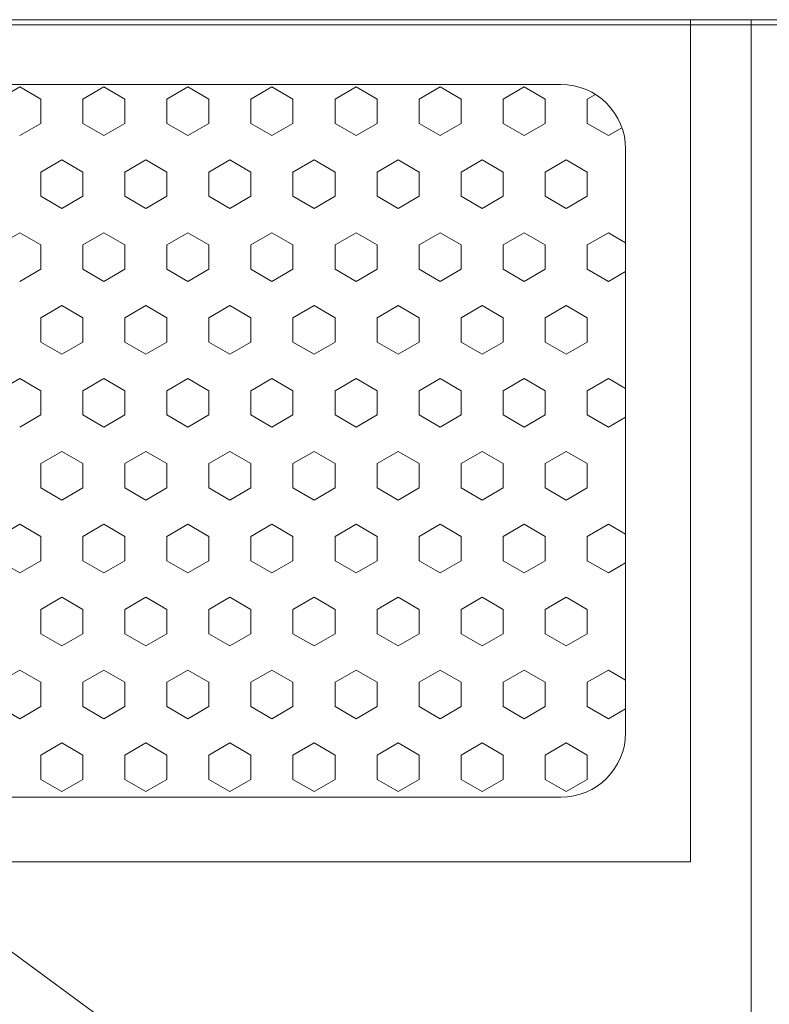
# Model space of a CAD drawing. Header units: millimetres. Extents: x -345 to 61579, y -14684 to 14471.
# Tile 13 of 27: x 8408 to 8698, y 2589 to 2970. Entities that reach past the tile are written whole.
import ezdxf

# ---------------------------------------------------------------- set-up
doc = ezdxf.new("R2010")
doc.units = ezdxf.units.MM
doc.header["$MEASUREMENT"] = 0
doc.layers.add('GREY SCALE', color=9, linetype='Continuous', lineweight=5, true_color=0x808080)

# ---------------------------------------------------------------- blocks, each defined once
blk = doc.blocks.new('FLOOR PLAN')
at = {"layer": 'GREY SCALE'}
for p, q in [((5835, 2970), (9805, 2970)), ((9805, 2970), (6090, 2970)), ((7912.98, 2968), (9277.98, 2968)), ((7912.98, 2968), (9277.98, 1971.64)), ((8115.98, 2970), (8691, 2970)), ((8140.98, 2970), (8667.47, 2970)), ((8140.98, 2970), (8667.47, 2970)), ((8667.47, 2970), (8667.47, 2644.08)), ((8667.47, 2970), (8667.47, 2644.08)), ((8691, 2970), (8691, 2220)), ((8191.12, 2944.93), (8617.33, 2944.93)), ((8191.12, 2944.93), (8617.33, 2944.93)), ((8407.71, 2943.96, 16163.69), (8399.57, 2939.26, 16163.69)), ((8415.85, 2939.26, 16163.69), (8407.71, 2943.96, 16163.69)), ((8440.28, 2943.96, 16163.69), (8432.14, 2939.26, 16163.69)), ((8448.42, 2939.26, 16163.69), (8440.28, 2943.96, 16163.69)), ((8472.85, 2943.96, 16163.69), (8464.7, 2939.26, 16163.69)), ((8480.99, 2939.26, 16163.69), (8472.85, 2943.96, 16163.69)), ((8505.41, 2943.96, 16163.69), (8497.27, 2939.26, 16163.69)), ((8513.56, 2939.26, 16163.69), (8505.41, 2943.96, 16163.69)), ((8537.98, 2943.96, 16163.69), (8529.84, 2939.26, 16163.69)), ((8546.12, 2939.26, 16163.69), (8537.98, 2943.96, 16163.69)), ((8570.55, 2943.96, 16163.69), (8562.41, 2939.26, 16163.69)), ((8578.69, 2939.26, 16163.69), (8570.55, 2943.96, 16163.69)), ((8603.12, 2943.96, 16163.69), (8594.98, 2939.26, 16163.69)), ((8611.26, 2939.26, 16163.69), (8603.12, 2943.96, 16163.69)), ((8415.85, 2929.86, 16163.69), (8415.85, 2939.26, 16163.69)), ((8432.14, 2929.86, 16163.69), (8432.14, 2939.26, 16163.69)), ((8448.42, 2929.86, 16163.69), (8448.42, 2939.26, 16163.69)), ((8464.7, 2929.86, 16163.69), (8464.7, 2939.26, 16163.69)), ((8480.99, 2929.86, 16163.69), (8480.99, 2939.26, 16163.69)), ((8497.27, 2929.86, 16163.69), (8497.27, 2939.26, 16163.69)), ((8513.56, 2929.86, 16163.69), (8513.56, 2939.26, 16163.69)), ((8529.84, 2929.86, 16163.69), (8529.84, 2939.26, 16163.69)), ((8546.12, 2929.86, 16163.69), (8546.12, 2939.26, 16163.69)), ((8562.41, 2929.86, 16163.69), (8562.41, 2939.26, 16163.69)), ((8578.69, 2929.86, 16163.69), (8578.69, 2939.26, 16163.69)), ((8594.98, 2929.86, 16163.69), (8594.98, 2939.26, 16163.69)), ((8611.26, 2929.86, 16163.69), (8611.26, 2939.26, 16163.69)), ((8630.69, 2941.07, 16163.69), (8627.54, 2939.26, 16163.69)), ((8627.54, 2929.86, 16163.69), (8627.54, 2939.26, 16163.69)), ((8415.85, 2929.86, 16163.69), (8407.71, 2925.16, 16163.69)), ((8440.28, 2925.16, 16163.69), (8432.14, 2929.86, 16163.69)), ((8448.42, 2929.86, 16163.69), (8440.28, 2925.16, 16163.69)), ((8472.85, 2925.16, 16163.69), (8464.7, 2929.86, 16163.69)), ((8480.99, 2929.86, 16163.69), (8472.85, 2925.16, 16163.69)), ((8505.41, 2925.16, 16163.69), (8497.27, 2929.86, 16163.69)), ((8513.56, 2929.86, 16163.69), (8505.41, 2925.16, 16163.69)), ((8537.98, 2925.16, 16163.69), (8529.84, 2929.86, 16163.69)), ((8546.12, 2929.86, 16163.69), (8537.98, 2925.16, 16163.69)), ((8570.55, 2925.16, 16163.69), (8562.41, 2929.86, 16163.69)), ((8578.69, 2929.86, 16163.69), (8570.55, 2925.16, 16163.69)), ((8603.12, 2925.16, 16163.69), (8594.98, 2929.86, 16163.69)), ((8611.26, 2929.86, 16163.69), (8603.12, 2925.16, 16163.69)), ((8635.69, 2925.16, 16163.69), (8627.54, 2929.86, 16163.69)), ((8640.97, 2928.21, 16163.69), (8635.69, 2925.16, 16163.69)), ((8642.4, 2919.86), (8642.4, 2694.22)), ((8642.4, 2919.86), (8642.4, 2694.22)), ((8423.99, 2915.76, 16163.69), (8415.85, 2911.05, 16163.69)), ((8432.14, 2911.05, 16163.69), (8423.99, 2915.76, 16163.69)), ((8456.56, 2915.76, 16163.69), (8448.42, 2911.05, 16163.69)), ((8464.7, 2911.05, 16163.69), (8456.56, 2915.76, 16163.69)), ((8489.13, 2915.76, 16163.69), (8480.99, 2911.05, 16163.69)), ((8497.27, 2911.05, 16163.69), (8489.13, 2915.76, 16163.69)), ((8521.7, 2915.76, 16163.69), (8513.56, 2911.05, 16163.69)), ((8529.84, 2911.05, 16163.69), (8521.7, 2915.76, 16163.69)), ((8554.27, 2915.76, 16163.69), (8546.12, 2911.05, 16163.69)), ((8562.41, 2911.05, 16163.69), (8554.27, 2915.76, 16163.69)), ((8586.83, 2915.76, 16163.69), (8578.69, 2911.05, 16163.69)), ((8594.98, 2911.05, 16163.69), (8586.83, 2915.76, 16163.69)), ((8619.4, 2915.76, 16163.69), (8611.26, 2911.05, 16163.69)), ((8627.54, 2911.05, 16163.69), (8619.4, 2915.76, 16163.69)), ((8415.85, 2901.65, 16163.69), (8415.85, 2911.05, 16163.69)), ((8432.14, 2901.65, 16163.69), (8432.14, 2911.05, 16163.69)), ((8448.42, 2901.65, 16163.69), (8448.42, 2911.05, 16163.69)), ((8464.7, 2901.65, 16163.69), (8464.7, 2911.05, 16163.69)), ((8480.99, 2901.65, 16163.69), (8480.99, 2911.05, 16163.69)), ((8497.27, 2901.65, 16163.69), (8497.27, 2911.05, 16163.69)), ((8513.56, 2901.65, 16163.69), (8513.56, 2911.05, 16163.69)), ((8529.84, 2901.65, 16163.69), (8529.84, 2911.05, 16163.69)), ((8546.12, 2901.65, 16163.69), (8546.12, 2911.05, 16163.69)), ((8562.41, 2901.65, 16163.69), (8562.41, 2911.05, 16163.69)), ((8578.69, 2901.65, 16163.69), (8578.69, 2911.05, 16163.69)), ((8594.98, 2901.65, 16163.69), (8594.98, 2911.05, 16163.69)), ((8611.26, 2901.65, 16163.69), (8611.26, 2911.05, 16163.69)), ((8627.54, 2901.65, 16163.69), (8627.54, 2911.05, 16163.69)), ((8423.99, 2896.95, 16163.69), (8415.85, 2901.65, 16163.69)), ((8432.14, 2901.65, 16163.69), (8423.99, 2896.95, 16163.69)), ((8456.56, 2896.95, 16163.69), (8448.42, 2901.65, 16163.69)), ((8464.7, 2901.65, 16163.69), (8456.56, 2896.95, 16163.69)), ((8489.13, 2896.95, 16163.69), (8480.99, 2901.65, 16163.69)), ((8497.27, 2901.65, 16163.69), (8489.13, 2896.95, 16163.69)), ((8521.7, 2896.95, 16163.69), (8513.56, 2901.65, 16163.69)), ((8529.84, 2901.65, 16163.69), (8521.7, 2896.95, 16163.69)), ((8554.27, 2896.95, 16163.69), (8546.12, 2901.65, 16163.69)), ((8562.41, 2901.65, 16163.69), (8554.27, 2896.95, 16163.69)), ((8586.83, 2896.95, 16163.69), (8578.69, 2901.65, 16163.69)), ((8594.98, 2901.65, 16163.69), (8586.83, 2896.95, 16163.69)), ((8619.4, 2896.95, 16163.69), (8611.26, 2901.65, 16163.69)), ((8627.54, 2901.65, 16163.69), (8619.4, 2896.95, 16163.69)), ((8407.71, 2887.55, 16163.69), (8399.57, 2882.85, 16163.69)), ((8415.85, 2882.85, 16163.69), (8407.71, 2887.55, 16163.69)), ((8440.28, 2887.55, 16163.69), (8432.14, 2882.85, 16163.69)), ((8448.42, 2882.85, 16163.69), (8440.28, 2887.55, 16163.69)), ((8472.85, 2887.55, 16163.69), (8464.7, 2882.85, 16163.69)), ((8480.99, 2882.85, 16163.69), (8472.85, 2887.55, 16163.69)), ((8505.41, 2887.55, 16163.69), (8497.27, 2882.85, 16163.69)), ((8513.56, 2882.85, 16163.69), (8505.41, 2887.55, 16163.69)), ((8537.98, 2887.55, 16163.69), (8529.84, 2882.85, 16163.69)), ((8546.12, 2882.85, 16163.69), (8537.98, 2887.55, 16163.69)), ((8570.55, 2887.55, 16163.69), (8562.41, 2882.85, 16163.69)), ((8578.69, 2882.85, 16163.69), (8570.55, 2887.55, 16163.69)), ((8603.12, 2887.55, 16163.69), (8594.98, 2882.85, 16163.69)), ((8611.26, 2882.85, 16163.69), (8603.12, 2887.55, 16163.69)), ((8635.69, 2887.55, 16163.69), (8627.54, 2882.85, 16163.69)), ((8642.4, 2883.68, 16163.69), (8635.69, 2887.55, 16163.69)), ((8415.85, 2873.45, 16163.69), (8415.85, 2882.85, 16163.69)), ((8432.14, 2873.45, 16163.69), (8432.14, 2882.85, 16163.69)), ((8448.42, 2873.45, 16163.69), (8448.42, 2882.85, 16163.69)), ((8464.7, 2873.45, 16163.69), (8464.7, 2882.85, 16163.69)), ((8480.99, 2873.45, 16163.69), (8480.99, 2882.85, 16163.69)), ((8497.27, 2873.45, 16163.69), (8497.27, 2882.85, 16163.69)), ((8513.56, 2873.45, 16163.69), (8513.56, 2882.85, 16163.69)), ((8529.84, 2873.45, 16163.69), (8529.84, 2882.85, 16163.69)), ((8546.12, 2873.45, 16163.69), (8546.12, 2882.85, 16163.69)), ((8562.41, 2873.45, 16163.69), (8562.41, 2882.85, 16163.69)), ((8578.69, 2873.45, 16163.69), (8578.69, 2882.85, 16163.69)), ((8594.98, 2873.45, 16163.69), (8594.98, 2882.85, 16163.69)), ((8611.26, 2873.45, 16163.69), (8611.26, 2882.85, 16163.69)), ((8627.54, 2873.45, 16163.69), (8627.54, 2882.85, 16163.69)), ((8415.85, 2873.45, 16163.69), (8407.71, 2868.75, 16163.69)), ((8440.28, 2868.75, 16163.69), (8432.14, 2873.45, 16163.69)), ((8448.42, 2873.45, 16163.69), (8440.28, 2868.75, 16163.69)), ((8472.85, 2868.75, 16163.69), (8464.7, 2873.45, 16163.69)), ((8480.99, 2873.45, 16163.69), (8472.85, 2868.75, 16163.69)), ((8505.41, 2868.75, 16163.69), (8497.27, 2873.45, 16163.69)), ((8513.56, 2873.45, 16163.69), (8505.41, 2868.75, 16163.69)), ((8537.98, 2868.75, 16163.69), (8529.84, 2873.45, 16163.69)), ((8546.12, 2873.45, 16163.69), (8537.98, 2868.75, 16163.69)), ((8570.55, 2868.75, 16163.69), (8562.41, 2873.45, 16163.69)), ((8578.69, 2873.45, 16163.69), (8570.55, 2868.75, 16163.69)), ((8603.12, 2868.75, 16163.69), (8594.98, 2873.45, 16163.69)), ((8611.26, 2873.45, 16163.69), (8603.12, 2868.75, 16163.69)), ((8635.69, 2868.75, 16163.69), (8627.54, 2873.45, 16163.69)), ((8642.4, 2872.62, 16163.69), (8635.69, 2868.75, 16163.69)), ((8423.99, 2859.35, 16163.69), (8415.85, 2854.64, 16163.69)), ((8432.14, 2854.64, 16163.69), (8423.99, 2859.35, 16163.69)), ((8456.56, 2859.35, 16163.69), (8448.42, 2854.64, 16163.69)), ((8464.7, 2854.64, 16163.69), (8456.56, 2859.35, 16163.69)), ((8489.13, 2859.35, 16163.69), (8480.99, 2854.64, 16163.69)), ((8497.27, 2854.64, 16163.69), (8489.13, 2859.35, 16163.69)), ((8521.7, 2859.35, 16163.69), (8513.56, 2854.64, 16163.69)), ((8529.84, 2854.64, 16163.69), (8521.7, 2859.35, 16163.69)), ((8554.27, 2859.35, 16163.69), (8546.12, 2854.64, 16163.69)), ((8562.41, 2854.64, 16163.69), (8554.27, 2859.35, 16163.69)), ((8586.83, 2859.35, 16163.69), (8578.69, 2854.64, 16163.69)), ((8594.98, 2854.64, 16163.69), (8586.83, 2859.35, 16163.69)), ((8619.4, 2859.35, 16163.69), (8611.26, 2854.64, 16163.69)), ((8627.54, 2854.64, 16163.69), (8619.4, 2859.35, 16163.69)), ((8415.85, 2845.24, 16163.69), (8415.85, 2854.64, 16163.69)), ((8432.14, 2845.24, 16163.69), (8432.14, 2854.64, 16163.69)), ((8448.42, 2845.24, 16163.69), (8448.42, 2854.64, 16163.69)), ((8464.7, 2845.24, 16163.69), (8464.7, 2854.64, 16163.69)), ((8480.99, 2845.24, 16163.69), (8480.99, 2854.64, 16163.69)), ((8497.27, 2845.24, 16163.69), (8497.27, 2854.64, 16163.69)), ((8513.56, 2845.24, 16163.69), (8513.56, 2854.64, 16163.69)), ((8529.84, 2845.24, 16163.69), (8529.84, 2854.64, 16163.69)), ((8546.12, 2845.24, 16163.69), (8546.12, 2854.64, 16163.69)), ((8562.41, 2845.24, 16163.69), (8562.41, 2854.64, 16163.69)), ((8578.69, 2845.24, 16163.69), (8578.69, 2854.64, 16163.69)), ((8594.98, 2845.24, 16163.69), (8594.98, 2854.64, 16163.69)), ((8611.26, 2845.24, 16163.69), (8611.26, 2854.64, 16163.69)), ((8627.54, 2845.24, 16163.69), (8627.54, 2854.64, 16163.69)), ((8423.99, 2840.54, 16163.69), (8415.85, 2845.24, 16163.69)), ((8432.14, 2845.24, 16163.69), (8423.99, 2840.54, 16163.69)), ((8456.56, 2840.54, 16163.69), (8448.42, 2845.24, 16163.69)), ((8464.7, 2845.24, 16163.69), (8456.56, 2840.54, 16163.69)), ((8489.13, 2840.54, 16163.69), (8480.99, 2845.24, 16163.69)), ((8497.27, 2845.24, 16163.69), (8489.13, 2840.54, 16163.69)), ((8521.7, 2840.54, 16163.69), (8513.56, 2845.24, 16163.69)), ((8529.84, 2845.24, 16163.69), (8521.7, 2840.54, 16163.69)), ((8554.27, 2840.54, 16163.69), (8546.12, 2845.24, 16163.69)), ((8562.41, 2845.24, 16163.69), (8554.27, 2840.54, 16163.69)), ((8586.83, 2840.54, 16163.69), (8578.69, 2845.24, 16163.69)), ((8594.98, 2845.24, 16163.69), (8586.83, 2840.54, 16163.69)), ((8619.4, 2840.54, 16163.69), (8611.26, 2845.24, 16163.69)), ((8627.54, 2845.24, 16163.69), (8619.4, 2840.54, 16163.69)), ((8407.71, 2831.14, 16163.69), (8399.57, 2826.44, 16163.69)), ((8415.85, 2826.44, 16163.69), (8407.71, 2831.14, 16163.69)), ((8440.28, 2831.14, 16163.69), (8432.14, 2826.44, 16163.69)), ((8448.42, 2826.44, 16163.69), (8440.28, 2831.14, 16163.69)), ((8472.85, 2831.14, 16163.69), (8464.7, 2826.44, 16163.69)), ((8480.99, 2826.44, 16163.69), (8472.85, 2831.14, 16163.69)), ((8505.41, 2831.14, 16163.69), (8497.27, 2826.44, 16163.69)), ((8513.56, 2826.44, 16163.69), (8505.41, 2831.14, 16163.69)), ((8537.98, 2831.14, 16163.69), (8529.84, 2826.44, 16163.69)), ((8546.12, 2826.44, 16163.69), (8537.98, 2831.14, 16163.69)), ((8570.55, 2831.14, 16163.69), (8562.41, 2826.44, 16163.69)), ((8578.69, 2826.44, 16163.69), (8570.55, 2831.14, 16163.69)), ((8603.12, 2831.14, 16163.69), (8594.98, 2826.44, 16163.69)), ((8611.26, 2826.44, 16163.69), (8603.12, 2831.14, 16163.69)), ((8635.69, 2831.14, 16163.69), (8627.54, 2826.44, 16163.69)), ((8642.4, 2827.27, 16163.69), (8635.69, 2831.14, 16163.69)), ((8415.85, 2817.04, 16163.69), (8415.85, 2826.44, 16163.69)), ((8432.14, 2817.04, 16163.69), (8432.14, 2826.44, 16163.69)), ((8448.42, 2817.04, 16163.69), (8448.42, 2826.44, 16163.69)), ((8464.7, 2817.04, 16163.69), (8464.7, 2826.44, 16163.69)), ((8480.99, 2817.04, 16163.69), (8480.99, 2826.44, 16163.69)), ((8497.27, 2817.04, 16163.69), (8497.27, 2826.44, 16163.69)), ((8513.56, 2817.04, 16163.69), (8513.56, 2826.44, 16163.69)), ((8529.84, 2817.04, 16163.69), (8529.84, 2826.44, 16163.69)), ((8546.12, 2817.04, 16163.69), (8546.12, 2826.44, 16163.69)), ((8562.41, 2817.04, 16163.69), (8562.41, 2826.44, 16163.69)), ((8578.69, 2817.04, 16163.69), (8578.69, 2826.44, 16163.69)), ((8594.98, 2817.04, 16163.69), (8594.98, 2826.44, 16163.69)), ((8611.26, 2817.04, 16163.69), (8611.26, 2826.44, 16163.69)), ((8627.54, 2817.04, 16163.69), (8627.54, 2826.44, 16163.69)), ((8415.85, 2817.04, 16163.69), (8407.71, 2812.34, 16163.69)), ((8440.28, 2812.34, 16163.69), (8432.14, 2817.04, 16163.69)), ((8448.42, 2817.04, 16163.69), (8440.28, 2812.34, 16163.69)), ((8472.85, 2812.34, 16163.69), (8464.7, 2817.04, 16163.69)), ((8480.99, 2817.04, 16163.69), (8472.85, 2812.34, 16163.69)), ((8505.41, 2812.34, 16163.69), (8497.27, 2817.04, 16163.69)), ((8513.56, 2817.04, 16163.69), (8505.41, 2812.34, 16163.69)), ((8537.98, 2812.34, 16163.69), (8529.84, 2817.04, 16163.69)), ((8546.12, 2817.04, 16163.69), (8537.98, 2812.34, 16163.69)), ((8570.55, 2812.34, 16163.69), (8562.41, 2817.04, 16163.69)), ((8578.69, 2817.04, 16163.69), (8570.55, 2812.34, 16163.69)), ((8603.12, 2812.34, 16163.69), (8594.98, 2817.04, 16163.69)), ((8611.26, 2817.04, 16163.69), (8603.12, 2812.34, 16163.69)), ((8635.69, 2812.34, 16163.69), (8627.54, 2817.04, 16163.69)), ((8642.4, 2816.21, 16163.69), (8635.69, 2812.34, 16163.69)), ((8423.99, 2802.94, 16163.69), (8415.85, 2798.23, 16163.69)), ((8432.14, 2798.23, 16163.69), (8423.99, 2802.94, 16163.69)), ((8456.56, 2802.94, 16163.69), (8448.42, 2798.23, 16163.69)), ((8464.7, 2798.23, 16163.69), (8456.56, 2802.94, 16163.69)), ((8489.13, 2802.94, 16163.69), (8480.99, 2798.23, 16163.69)), ((8497.27, 2798.23, 16163.69), (8489.13, 2802.94, 16163.69)), ((8521.7, 2802.94, 16163.69), (8513.56, 2798.23, 16163.69)), ((8529.84, 2798.23, 16163.69), (8521.7, 2802.94, 16163.69)), ((8554.27, 2802.94, 16163.69), (8546.12, 2798.23, 16163.69)), ((8562.41, 2798.23, 16163.69), (8554.27, 2802.94, 16163.69)), ((8586.83, 2802.94, 16163.69), (8578.69, 2798.23, 16163.69)), ((8594.98, 2798.23, 16163.69), (8586.83, 2802.94, 16163.69)), ((8619.4, 2802.94, 16163.69), (8611.26, 2798.23, 16163.69)), ((8627.54, 2798.23, 16163.69), (8619.4, 2802.94, 16163.69)), ((8415.85, 2788.83, 16163.69), (8415.85, 2798.23, 16163.69)), ((8432.14, 2788.83, 16163.69), (8432.14, 2798.23, 16163.69)), ((8448.42, 2788.83, 16163.69), (8448.42, 2798.23, 16163.69)), ((8464.7, 2788.83, 16163.69), (8464.7, 2798.23, 16163.69)), ((8480.99, 2788.83, 16163.69), (8480.99, 2798.23, 16163.69)), ((8497.27, 2788.83, 16163.69), (8497.27, 2798.23, 16163.69)), ((8513.56, 2788.83, 16163.69), (8513.56, 2798.23, 16163.69)), ((8529.84, 2788.83, 16163.69), (8529.84, 2798.23, 16163.69)), ((8546.12, 2788.83, 16163.69), (8546.12, 2798.23, 16163.69)), ((8562.41, 2788.83, 16163.69), (8562.41, 2798.23, 16163.69)), ((8578.69, 2788.83, 16163.69), (8578.69, 2798.23, 16163.69)), ((8594.98, 2788.83, 16163.69), (8594.98, 2798.23, 16163.69)), ((8611.26, 2788.83, 16163.69), (8611.26, 2798.23, 16163.69)), ((8627.54, 2788.83, 16163.69), (8627.54, 2798.23, 16163.69)), ((8423.99, 2784.13, 16163.69), (8415.85, 2788.83, 16163.69)), ((8432.14, 2788.83, 16163.69), (8423.99, 2784.13, 16163.69)), ((8456.56, 2784.13, 16163.69), (8448.42, 2788.83, 16163.69)), ((8464.7, 2788.83, 16163.69), (8456.56, 2784.13, 16163.69)), ((8489.13, 2784.13, 16163.69), (8480.99, 2788.83, 16163.69)), ((8497.27, 2788.83, 16163.69), (8489.13, 2784.13, 16163.69)), ((8521.7, 2784.13, 16163.69), (8513.56, 2788.83, 16163.69)), ((8529.84, 2788.83, 16163.69), (8521.7, 2784.13, 16163.69)), ((8554.27, 2784.13, 16163.69), (8546.12, 2788.83, 16163.69)), ((8562.41, 2788.83, 16163.69), (8554.27, 2784.13, 16163.69)), ((8586.83, 2784.13, 16163.69), (8578.69, 2788.83, 16163.69)), ((8594.98, 2788.83, 16163.69), (8586.83, 2784.13, 16163.69)), ((8619.4, 2784.13, 16163.69), (8611.26, 2788.83, 16163.69)), ((8627.54, 2788.83, 16163.69), (8619.4, 2784.13, 16163.69)), ((8407.71, 2774.73, 16163.69), (8399.57, 2770.03, 16163.69)), ((8415.85, 2770.03, 16163.69), (8407.71, 2774.73, 16163.69)), ((8440.28, 2774.73, 16163.69), (8432.14, 2770.03, 16163.69)), ((8448.42, 2770.03, 16163.69), (8440.28, 2774.73, 16163.69)), ((8472.85, 2774.73, 16163.69), (8464.7, 2770.03, 16163.69)), ((8480.99, 2770.03, 16163.69), (8472.85, 2774.73, 16163.69)), ((8505.41, 2774.73, 16163.69), (8497.27, 2770.03, 16163.69)), ((8513.56, 2770.03, 16163.69), (8505.41, 2774.73, 16163.69)), ((8537.98, 2774.73, 16163.69), (8529.84, 2770.03, 16163.69)), ((8546.12, 2770.03, 16163.69), (8537.98, 2774.73, 16163.69)), ((8570.55, 2774.73, 16163.69), (8562.41, 2770.03, 16163.69)), ((8578.69, 2770.03, 16163.69), (8570.55, 2774.73, 16163.69)), ((8603.12, 2774.73, 16163.69), (8594.98, 2770.03, 16163.69)), ((8611.26, 2770.03, 16163.69), (8603.12, 2774.73, 16163.69)), ((8635.69, 2774.73, 16163.69), (8627.54, 2770.03, 16163.69)), ((8642.4, 2770.86, 16163.69), (8635.69, 2774.73, 16163.69)), ((8415.85, 2760.63, 16163.69), (8415.85, 2770.03, 16163.69)), ((8432.14, 2760.63, 16163.69), (8432.14, 2770.03, 16163.69)), ((8448.42, 2760.63, 16163.69), (8448.42, 2770.03, 16163.69)), ((8464.7, 2760.63, 16163.69), (8464.7, 2770.03, 16163.69)), ((8480.99, 2760.63, 16163.69), (8480.99, 2770.03, 16163.69)), ((8497.27, 2760.63, 16163.69), (8497.27, 2770.03, 16163.69)), ((8513.56, 2760.63, 16163.69), (8513.56, 2770.03, 16163.69)), ((8529.84, 2760.63, 16163.69), (8529.84, 2770.03, 16163.69)), ((8546.12, 2760.63, 16163.69), (8546.12, 2770.03, 16163.69)), ((8562.41, 2760.63, 16163.69), (8562.41, 2770.03, 16163.69)), ((8578.69, 2760.63, 16163.69), (8578.69, 2770.03, 16163.69)), ((8594.98, 2760.63, 16163.69), (8594.98, 2770.03, 16163.69)), ((8611.26, 2760.63, 16163.69), (8611.26, 2770.03, 16163.69)), ((8627.54, 2760.63, 16163.69), (8627.54, 2770.03, 16163.69)), ((8407.71, 2755.93, 16163.69), (8399.57, 2760.63, 16163.69)), ((8415.85, 2760.63, 16163.69), (8407.71, 2755.93, 16163.69)), ((8440.28, 2755.93, 16163.69), (8432.14, 2760.63, 16163.69)), ((8448.42, 2760.63, 16163.69), (8440.28, 2755.93, 16163.69)), ((8472.85, 2755.93, 16163.69), (8464.7, 2760.63, 16163.69)), ((8480.99, 2760.63, 16163.69), (8472.85, 2755.93, 16163.69)), ((8505.41, 2755.93, 16163.69), (8497.27, 2760.63, 16163.69)), ((8513.56, 2760.63, 16163.69), (8505.41, 2755.93, 16163.69)), ((8537.98, 2755.93, 16163.69), (8529.84, 2760.63, 16163.69)), ((8546.12, 2760.63, 16163.69), (8537.98, 2755.93, 16163.69)), ((8570.55, 2755.93, 16163.69), (8562.41, 2760.63, 16163.69)), ((8578.69, 2760.63, 16163.69), (8570.55, 2755.93, 16163.69)), ((8603.12, 2755.93, 16163.69), (8594.98, 2760.63, 16163.69)), ((8611.26, 2760.63, 16163.69), (8603.12, 2755.93, 16163.69)), ((8635.69, 2755.93, 16163.69), (8627.54, 2760.63, 16163.69)), ((8642.4, 2759.8, 16163.69), (8635.69, 2755.93, 16163.69)), ((8423.99, 2746.53, 16163.69), (8415.85, 2741.83, 16163.69)), ((8432.14, 2741.83, 16163.69), (8423.99, 2746.53, 16163.69)), ((8456.56, 2746.53, 16163.69), (8448.42, 2741.83, 16163.69)), ((8464.7, 2741.83, 16163.69), (8456.56, 2746.53, 16163.69)), ((8489.13, 2746.53, 16163.69), (8480.99, 2741.83, 16163.69)), ((8497.27, 2741.83, 16163.69), (8489.13, 2746.53, 16163.69)), ((8521.7, 2746.53, 16163.69), (8513.56, 2741.83, 16163.69)), ((8529.84, 2741.83, 16163.69), (8521.7, 2746.53, 16163.69)), ((8554.27, 2746.53, 16163.69), (8546.12, 2741.83, 16163.69)), ((8562.41, 2741.83, 16163.69), (8554.27, 2746.53, 16163.69)), ((8586.83, 2746.53, 16163.69), (8578.69, 2741.83, 16163.69)), ((8594.98, 2741.83, 16163.69), (8586.83, 2746.53, 16163.69)), ((8619.4, 2746.53, 16163.69), (8611.26, 2741.83, 16163.69)), ((8627.54, 2741.83, 16163.69), (8619.4, 2746.53, 16163.69)), ((8415.85, 2732.42, 16163.69), (8415.85, 2741.83, 16163.69)), ((8432.14, 2732.42, 16163.69), (8432.14, 2741.83, 16163.69)), ((8448.42, 2732.42, 16163.69), (8448.42, 2741.83, 16163.69)), ((8464.7, 2732.42, 16163.69), (8464.7, 2741.83, 16163.69)), ((8480.99, 2732.42, 16163.69), (8480.99, 2741.83, 16163.69)), ((8497.27, 2732.42, 16163.69), (8497.27, 2741.83, 16163.69)), ((8513.56, 2732.42, 16163.69), (8513.56, 2741.83, 16163.69)), ((8529.84, 2732.42, 16163.69), (8529.84, 2741.83, 16163.69)), ((8546.12, 2732.42, 16163.69), (8546.12, 2741.83, 16163.69)), ((8562.41, 2732.42, 16163.69), (8562.41, 2741.83, 16163.69)), ((8578.69, 2732.42, 16163.69), (8578.69, 2741.83, 16163.69)), ((8594.98, 2732.42, 16163.69), (8594.98, 2741.83, 16163.69)), ((8611.26, 2732.42, 16163.69), (8611.26, 2741.83, 16163.69)), ((8627.54, 2732.42, 16163.69), (8627.54, 2741.83, 16163.69)), ((8423.99, 2727.72, 16163.69), (8415.85, 2732.42, 16163.69)), ((8432.14, 2732.42, 16163.69), (8423.99, 2727.72, 16163.69)), ((8456.56, 2727.72, 16163.69), (8448.42, 2732.42, 16163.69)), ((8464.7, 2732.42, 16163.69), (8456.56, 2727.72, 16163.69)), ((8489.13, 2727.72, 16163.69), (8480.99, 2732.42, 16163.69)), ((8497.27, 2732.42, 16163.69), (8489.13, 2727.72, 16163.69)), ((8521.7, 2727.72, 16163.69), (8513.56, 2732.42, 16163.69)), ((8529.84, 2732.42, 16163.69), (8521.7, 2727.72, 16163.69)), ((8554.27, 2727.72, 16163.69), (8546.12, 2732.42, 16163.69)), ((8562.41, 2732.42, 16163.69), (8554.27, 2727.72, 16163.69)), ((8586.83, 2727.72, 16163.69), (8578.69, 2732.42, 16163.69)), ((8594.98, 2732.42, 16163.69), (8586.83, 2727.72, 16163.69)), ((8619.4, 2727.72, 16163.69), (8611.26, 2732.42, 16163.69)), ((8627.54, 2732.42, 16163.69), (8619.4, 2727.72, 16163.69)), ((8407.71, 2718.32, 16163.69), (8399.57, 2713.62, 16163.69)), ((8415.85, 2713.62, 16163.69), (8407.71, 2718.32, 16163.69)), ((8440.28, 2718.32, 16163.69), (8432.14, 2713.62, 16163.69)), ((8448.42, 2713.62, 16163.69), (8440.28, 2718.32, 16163.69)), ((8472.85, 2718.32, 16163.69), (8464.7, 2713.62, 16163.69)), ((8480.99, 2713.62, 16163.69), (8472.85, 2718.32, 16163.69)), ((8505.41, 2718.32, 16163.69), (8497.27, 2713.62, 16163.69)), ((8513.56, 2713.62, 16163.69), (8505.41, 2718.32, 16163.69)), ((8537.98, 2718.32, 16163.69), (8529.84, 2713.62, 16163.69)), ((8546.12, 2713.62, 16163.69), (8537.98, 2718.32, 16163.69)), ((8570.55, 2718.32, 16163.69), (8562.41, 2713.62, 16163.69)), ((8578.69, 2713.62, 16163.69), (8570.55, 2718.32, 16163.69)), ((8603.12, 2718.32, 16163.69), (8594.98, 2713.62, 16163.69)), ((8611.26, 2713.62, 16163.69), (8603.12, 2718.32, 16163.69)), ((8635.69, 2718.32, 16163.69), (8627.54, 2713.62, 16163.69)), ((8642.4, 2714.45, 16163.69), (8635.69, 2718.32, 16163.69)), ((8415.85, 2704.22, 16163.69), (8415.85, 2713.62, 16163.69)), ((8432.14, 2704.22, 16163.69), (8432.14, 2713.62, 16163.69)), ((8448.42, 2704.22, 16163.69), (8448.42, 2713.62, 16163.69)), ((8464.7, 2704.22, 16163.69), (8464.7, 2713.62, 16163.69)), ((8480.99, 2704.22, 16163.69), (8480.99, 2713.62, 16163.69)), ((8497.27, 2704.22, 16163.69), (8497.27, 2713.62, 16163.69)), ((8513.56, 2704.22, 16163.69), (8513.56, 2713.62, 16163.69)), ((8529.84, 2704.22, 16163.69), (8529.84, 2713.62, 16163.69)), ((8546.12, 2704.22, 16163.69), (8546.12, 2713.62, 16163.69)), ((8562.41, 2704.22, 16163.69), (8562.41, 2713.62, 16163.69)), ((8578.69, 2704.22, 16163.69), (8578.69, 2713.62, 16163.69)), ((8594.98, 2704.22, 16163.69), (8594.98, 2713.62, 16163.69)), ((8611.26, 2704.22, 16163.69), (8611.26, 2713.62, 16163.69)), ((8627.54, 2704.22, 16163.69), (8627.54, 2713.62, 16163.69)), ((8407.71, 2699.52, 16163.69), (8399.57, 2704.22, 16163.69)), ((8415.85, 2704.22, 16163.69), (8407.71, 2699.52, 16163.69)), ((8440.28, 2699.52, 16163.69), (8432.14, 2704.22, 16163.69)), ((8448.42, 2704.22, 16163.69), (8440.28, 2699.52, 16163.69)), ((8472.85, 2699.52, 16163.69), (8464.7, 2704.22, 16163.69)), ((8480.99, 2704.22, 16163.69), (8472.85, 2699.52, 16163.69)), ((8505.41, 2699.52, 16163.69), (8497.27, 2704.22, 16163.69)), ((8513.56, 2704.22, 16163.69), (8505.41, 2699.52, 16163.69)), ((8537.98, 2699.52, 16163.69), (8529.84, 2704.22, 16163.69)), ((8546.12, 2704.22, 16163.69), (8537.98, 2699.52, 16163.69)), ((8570.55, 2699.52, 16163.69), (8562.41, 2704.22, 16163.69)), ((8578.69, 2704.22, 16163.69), (8570.55, 2699.52, 16163.69)), ((8603.12, 2699.52, 16163.69), (8594.98, 2704.22, 16163.69)), ((8611.26, 2704.22, 16163.69), (8603.12, 2699.52, 16163.69)), ((8635.69, 2699.52, 16163.69), (8627.54, 2704.22, 16163.69)), ((8642.4, 2703.39, 16163.69), (8635.69, 2699.52, 16163.69)), ((8423.99, 2690.12, 16163.69), (8415.85, 2685.42, 16163.69)), ((8432.14, 2685.42, 16163.69), (8423.99, 2690.12, 16163.69)), ((8456.56, 2690.12, 16163.69), (8448.42, 2685.42, 16163.69)), ((8464.7, 2685.42, 16163.69), (8456.56, 2690.12, 16163.69)), ((8489.13, 2690.12, 16163.69), (8480.99, 2685.42, 16163.69)), ((8497.27, 2685.42, 16163.69), (8489.13, 2690.12, 16163.69)), ((8521.7, 2690.12, 16163.69), (8513.56, 2685.42, 16163.69)), ((8529.84, 2685.42, 16163.69), (8521.7, 2690.12, 16163.69)), ((8554.27, 2690.12, 16163.69), (8546.12, 2685.42, 16163.69)), ((8562.41, 2685.42, 16163.69), (8554.27, 2690.12, 16163.69)), ((8586.83, 2690.12, 16163.69), (8578.69, 2685.42, 16163.69)), ((8594.98, 2685.42, 16163.69), (8586.83, 2690.12, 16163.69)), ((8619.4, 2690.12, 16163.69), (8611.26, 2685.42, 16163.69)), ((8627.54, 2685.42, 16163.69), (8619.4, 2690.12, 16163.69)), ((8415.85, 2676.01, 16163.69), (8415.85, 2685.42, 16163.69)), ((8432.14, 2676.01, 16163.69), (8432.14, 2685.42, 16163.69)), ((8448.42, 2676.01, 16163.69), (8448.42, 2685.42, 16163.69)), ((8464.7, 2676.01, 16163.69), (8464.7, 2685.42, 16163.69)), ((8480.99, 2676.01, 16163.69), (8480.99, 2685.42, 16163.69)), ((8497.27, 2676.01, 16163.69), (8497.27, 2685.42, 16163.69)), ((8513.56, 2676.01, 16163.69), (8513.56, 2685.42, 16163.69)), ((8529.84, 2676.01, 16163.69), (8529.84, 2685.42, 16163.69)), ((8546.12, 2676.01, 16163.69), (8546.12, 2685.42, 16163.69)), ((8562.41, 2676.01, 16163.69), (8562.41, 2685.42, 16163.69)), ((8578.69, 2676.01, 16163.69), (8578.69, 2685.42, 16163.69)), ((8594.98, 2676.01, 16163.69), (8594.98, 2685.42, 16163.69)), ((8611.26, 2676.01, 16163.69), (8611.26, 2685.42, 16163.69)), ((8627.54, 2676.01, 16163.69), (8627.54, 2685.42, 16163.69)), ((8423.99, 2671.31, 16163.69), (8415.85, 2676.01, 16163.69)), ((8432.14, 2676.01, 16163.69), (8423.99, 2671.31, 16163.69)), ((8456.56, 2671.31, 16163.69), (8448.42, 2676.01, 16163.69)), ((8464.7, 2676.01, 16163.69), (8456.56, 2671.31, 16163.69)), ((8489.13, 2671.31, 16163.69), (8480.99, 2676.01, 16163.69)), ((8497.27, 2676.01, 16163.69), (8489.13, 2671.31, 16163.69)), ((8521.7, 2671.31, 16163.69), (8513.56, 2676.01, 16163.69)), ((8529.84, 2676.01, 16163.69), (8521.7, 2671.31, 16163.69)), ((8554.27, 2671.31, 16163.69), (8546.12, 2676.01, 16163.69)), ((8562.41, 2676.01, 16163.69), (8554.27, 2671.31, 16163.69)), ((8586.83, 2671.31, 16163.69), (8578.69, 2676.01, 16163.69)), ((8594.98, 2676.01, 16163.69), (8586.83, 2671.31, 16163.69)), ((8619.4, 2671.31, 16163.69), (8611.26, 2676.01, 16163.69)), ((8627.54, 2676.01, 16163.69), (8619.4, 2671.31, 16163.69)), ((8617.33, 2669.15), (8191.12, 2669.15)), ((8617.33, 2669.15), (8191.12, 2669.15)), ((8667.47, 2644.08), (8140.98, 2644.08)), ((8667.47, 2644.08), (8140.98, 2644.08))]:
    blk.add_line(p, q, dxfattribs=at)
for centre, start, end in [((8617.33, 2919.86), 0, 90), ((8617.33, 2919.86), 0, 90), ((8617.33, 2694.22), 270, 360), ((8617.33, 2694.22), 270, 360)]:
    blk.add_arc(centre, 25.07, start, end, dxfattribs=at)

msp = doc.modelspace()

# ---------------------------------------------------------------- block references
at = {"layer": 'GREY SCALE'}
msp.add_blockref('FLOOR PLAN', (0, 0), dxfattribs=at)

doc.saveas('drawing.dxf')
